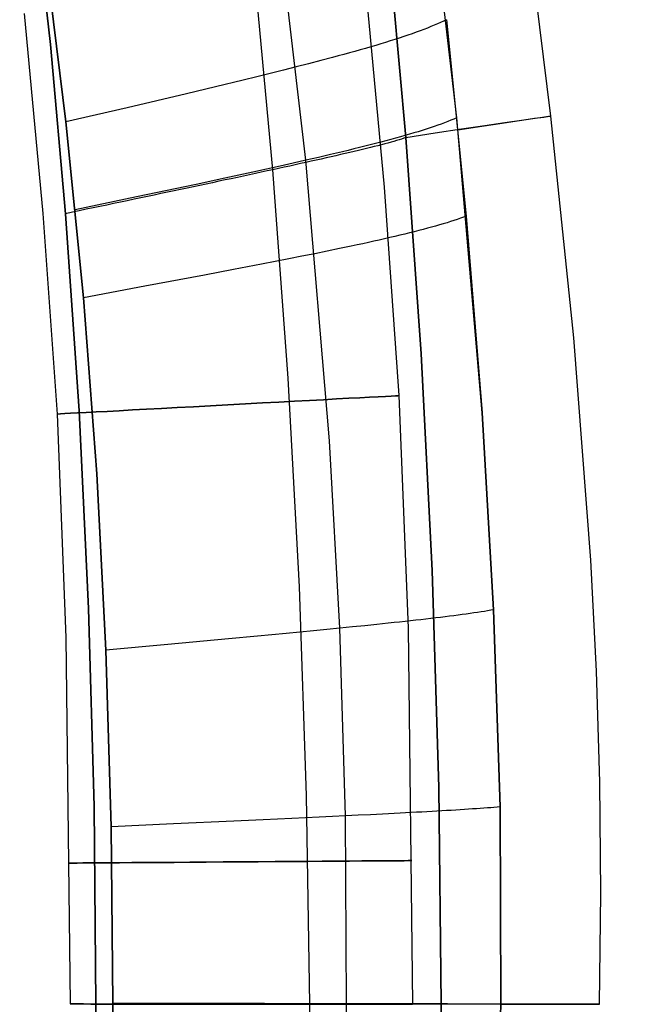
# Model space of a CAD drawing. Extents: x 35614 to 36526, y 4034 to 4838.
# Tile 65 of 79: x 36356 to 36411, y 4390 to 4476. Entities that reach past the tile are written whole.
import ezdxf

# ---------------------------------------------------------------- set-up
doc = ezdxf.new("R2010")
doc.units = 0
doc.layers.add('PREDEFINITO', color=7, linetype='CONTINUOUS')

msp = doc.modelspace()

# ---------------------------------------------------------------- linework, layer by layer
at = {"layer": 'PREDEFINITO'}
for p, q in [((36356.033, 4497.738, -319.731), (36358.727, 4473.89, -319.731)), ((36358.727, 4473.89, -319.731), (36356.033, 4497.738, -319.731)), ((36394.336, 4467.474, -137), (36391.345, 4493.25, -137)), ((36381.117, 4463.751, -115.493), (36378.269, 4488.266, -115.452)), ((36402.574, 4467.625, -208.454), (36400.507, 4484.299, -208.453)), ((36360.084, 4467.109, -103), (36358.186, 4482.474, -103)), ((36358.186, 4482.474, -103), (36360.084, 4467.109, -103)), ((36389.878, 4465.74, -297.202), (36388.403, 4481.988, -297.202)), ((36388.403, 4481.988, -297.202), (36389.878, 4465.74, -297.202)), ((36386.267, 4479.644, -380.007), (36387.982, 4461.398, -380.007)), ((36378.219, 4462.926, -313.38), (36376.753, 4478.574, -313.39)), ((36356.417, 4476.607, -380.007), (36358.068, 4459.082, -380.007)), ((36392.919, 4475.835, -135.018), (36392.648, 4475.713, -134.071)), ((36393.178, 4475.957, -135.994), (36392.919, 4475.835, -135.018)), ((36393.425, 4476.078, -137), (36393.178, 4475.957, -135.994)), ((36393.425, 4476.078, -137), (36395.166, 4458.861, -137)), ((36390.775, 4474.974, -128.95), (36390.423, 4474.849, -128.182)), ((36391.116, 4475.098, -129.742), (36390.775, 4474.974, -128.95)), ((36391.445, 4475.222, -130.557), (36391.116, 4475.098, -129.742)), ((36391.763, 4475.345, -131.396), (36391.445, 4475.222, -130.557)), ((36392.07, 4475.468, -132.261), (36391.763, 4475.345, -131.396)), ((36392.365, 4475.591, -133.152), (36392.07, 4475.468, -132.261)), ((36392.648, 4475.713, -134.071), (36392.365, 4475.591, -133.152)), ((36388.093, 4474.087, -124.002), (36387.669, 4473.958, -123.37)), ((36388.507, 4474.215, -124.651), (36388.093, 4474.087, -124.002)), ((36388.911, 4474.343, -125.318), (36388.507, 4474.215, -124.651)), ((36389.304, 4474.471, -126.004), (36388.911, 4474.343, -125.318)), ((36389.688, 4474.597, -126.71), (36389.304, 4474.471, -126.004)), ((36390.061, 4474.723, -127.435), (36389.688, 4474.597, -126.71)), ((36390.423, 4474.849, -128.182), (36390.061, 4474.723, -127.435)), ((36358.727, 4473.89, -319.731), (36360.039, 4459.072, -319.731)), ((36360.039, 4459.072, -319.731), (36358.727, 4473.89, -319.731)), ((36384.931, 4473.168, -119.896), (36384.443, 4473.034, -119.364)), ((36385.409, 4473.302, -120.441), (36384.931, 4473.168, -119.896)), ((36385.88, 4473.434, -120.998), (36385.409, 4473.302, -120.441)), ((36386.341, 4473.566, -121.569), (36385.88, 4473.434, -120.998)), ((36386.793, 4473.698, -122.154), (36386.341, 4473.566, -121.569)), ((36387.236, 4473.828, -122.754), (36386.793, 4473.698, -122.154)), ((36387.669, 4473.958, -123.37), (36387.236, 4473.828, -122.754)), ((36382.411, 4472.49, -117.348), (36381.349, 4472.213, -116.399)), ((36383.443, 4472.763, -118.335), (36382.411, 4472.49, -117.348)), ((36383.947, 4472.899, -118.844), (36383.443, 4472.763, -118.335)), ((36384.443, 4473.034, -119.364), (36383.947, 4472.899, -118.844)), ((36379.138, 4471.65, -114.596), (36377.992, 4471.364, -113.735)), ((36380.257, 4471.933, -115.483), (36379.138, 4471.65, -114.596)), ((36381.349, 4472.213, -116.399), (36380.257, 4471.933, -115.483)), ((36375.629, 4470.783, -112.078), (36373.179, 4470.191, -110.488)), ((36376.822, 4471.075, -112.897), (36375.629, 4470.783, -112.078)), ((36377.992, 4471.364, -113.735), (36376.822, 4471.075, -112.897)), ((36373.179, 4470.191, -110.488), (36370.656, 4469.589, -108.944)), ((36370.656, 4469.589, -108.944), (36365.439, 4468.359, -105.941)), ((36365.439, 4468.359, -105.941), (36360.084, 4467.109, -103)), ((36361.613, 4451.701, -103), (36360.084, 4467.109, -103)), ((36360.084, 4467.109, -103), (36361.613, 4451.701, -103)), ((36393.554, 4467.148, -134.074), (36393.269, 4467.038, -133.156)), ((36393.827, 4467.257, -135.02), (36393.554, 4467.148, -134.074)), ((36394.087, 4467.366, -135.995), (36393.827, 4467.257, -135.02)), ((36394.336, 4467.474, -137), (36394.087, 4467.366, -135.995)), ((36396.563, 4441.619, -137), (36394.336, 4467.474, -137)), ((36399.821, 4467.208, -166.857), (36398.327, 4466.984, -156.841)), ((36398.563, 4467.064, -257.791), (36400.013, 4467.272, -247.769)), ((36401, 4467.384, -176.924), (36399.821, 4467.208, -166.857)), ((36400.013, 4467.272, -247.769), (36401.146, 4467.432, -237.697)), ((36401.856, 4467.512, -187.029), (36401, 4467.384, -176.924)), ((36401.146, 4467.432, -237.697), (36401.954, 4467.544, -227.588)), ((36402.382, 4467.592, -197.161), (36401.856, 4467.512, -187.029)), ((36401.954, 4467.544, -227.588), (36402.431, 4467.608, -217.454)), ((36402.574, 4467.624, -207.307), (36402.382, 4467.592, -197.161)), ((36402.431, 4467.608, -217.454), (36402.574, 4467.624, -207.307)), ((36404.592, 4448.174, -208.455), (36402.574, 4467.625, -208.454)), ((36390.953, 4466.26, -127.443), (36390.578, 4466.147, -126.718)), ((36391.317, 4466.373, -128.189), (36390.953, 4466.26, -127.443)), ((36391.67, 4466.485, -128.957), (36391.317, 4466.373, -128.189)), ((36392.013, 4466.596, -129.748), (36391.67, 4466.485, -128.957)), ((36392.344, 4466.707, -130.562), (36392.013, 4466.596, -129.748)), ((36392.664, 4466.818, -131.401), (36392.344, 4466.707, -130.562)), ((36392.443, 4466.145, -287.466), (36394.76, 4466.5, -277.648)), ((36392.972, 4466.928, -132.265), (36392.664, 4466.818, -131.401)), ((36393.269, 4467.038, -133.156), (36392.972, 4466.928, -132.265)), ((36396.529, 4466.71, -146.886), (36394.445, 4466.388, -137)), ((36394.76, 4466.5, -277.648), (36396.807, 4466.806, -267.754)), ((36398.327, 4466.984, -156.841), (36396.529, 4466.71, -146.886)), ((36396.807, 4466.806, -267.754), (36398.563, 4467.064, -257.791)), ((36388.117, 4465.456, -122.764), (36387.672, 4465.339, -122.164)), ((36388.552, 4465.573, -123.38), (36388.117, 4465.456, -122.764)), ((36388.977, 4465.689, -124.012), (36388.552, 4465.573, -123.38)), ((36388.829, 4465.41, -300.238), (36388.574, 4465.338, -300.825)), ((36389.069, 4465.48, -299.644), (36388.829, 4465.41, -300.238)), ((36389.392, 4465.804, -124.661), (36388.977, 4465.689, -124.012)), ((36389.295, 4465.548, -299.044), (36389.069, 4465.48, -299.644)), ((36389.505, 4465.614, -298.436), (36389.295, 4465.548, -299.044)), ((36389.798, 4465.919, -125.328), (36389.392, 4465.804, -124.661)), ((36389.7, 4465.678, -297.822), (36389.505, 4465.614, -298.436)), ((36389.878, 4465.74, -297.202), (36389.7, 4465.678, -297.822)), ((36390.193, 4466.033, -126.013), (36389.798, 4465.919, -125.328)), ((36389.878, 4465.74, -297.202), (36392.443, 4466.145, -287.466)), ((36391.226, 4446.774, -297.202), (36389.878, 4465.74, -297.202)), ((36389.878, 4465.74, -297.202), (36391.226, 4446.774, -297.202)), ((36390.578, 4466.147, -126.718), (36390.193, 4466.033, -126.013)), ((36384.312, 4464.498, -118.346), (36383.277, 4464.252, -117.359)), ((36384.818, 4464.621, -118.855), (36384.312, 4464.498, -118.346)), ((36385.315, 4464.742, -119.375), (36384.818, 4464.621, -118.855)), ((36385.34, 4464.523, -306.3), (36384.957, 4464.433, -306.806)), ((36385.804, 4464.863, -119.907), (36385.315, 4464.742, -119.375)), ((36385.713, 4464.612, -305.787), (36385.34, 4464.523, -306.3)), ((36386.077, 4464.699, -305.265), (36385.713, 4464.612, -305.787)), ((36386.284, 4464.983, -120.452), (36385.804, 4464.863, -119.907)), ((36386.43, 4464.785, -304.736), (36386.077, 4464.699, -305.265)), ((36386.756, 4465.102, -121.009), (36386.284, 4464.983, -120.452)), ((36386.772, 4464.869, -304.199), (36386.43, 4464.785, -304.736)), ((36387.219, 4465.221, -121.579), (36386.756, 4465.102, -121.009)), ((36387.102, 4464.951, -303.655), (36386.772, 4464.869, -304.199)), ((36387.421, 4465.032, -303.103), (36387.102, 4464.951, -303.655)), ((36387.672, 4465.339, -122.164), (36387.219, 4465.221, -121.579)), ((36387.729, 4465.111, -302.545), (36387.421, 4465.032, -303.103)), ((36388.023, 4465.188, -301.979), (36387.729, 4465.111, -302.545)), ((36388.305, 4465.264, -301.405), (36388.023, 4465.188, -301.979)), ((36388.574, 4465.338, -300.825), (36388.305, 4465.264, -301.405)), ((36381.117, 4463.751, -115.493), (36379.994, 4463.497, -114.606)), ((36381.573, 4463.663, -310.559), (36381.114, 4463.561, -310.989)), ((36382.211, 4464.003, -116.409), (36381.117, 4463.751, -115.493)), ((36383.17, 4439.16, -115.506), (36381.117, 4463.751, -115.493)), ((36382.024, 4463.764, -310.119), (36381.573, 4463.663, -310.559)), ((36382.468, 4463.863, -309.671), (36382.024, 4463.764, -310.119)), ((36383.277, 4464.252, -117.359), (36382.211, 4464.003, -116.409)), ((36382.904, 4463.961, -309.215), (36382.468, 4463.863, -309.671)), ((36383.332, 4464.058, -308.749), (36382.904, 4463.961, -309.215)), ((36383.751, 4464.154, -308.276), (36383.332, 4464.058, -308.749)), ((36384.162, 4464.249, -307.794), (36383.751, 4464.154, -308.276)), ((36384.564, 4464.342, -307.304), (36384.162, 4464.249, -307.794)), ((36384.957, 4464.433, -306.806), (36384.564, 4464.342, -307.304)), ((36377.673, 4462.979, -112.906), (36376.476, 4462.717, -112.087)), ((36377.715, 4462.816, -313.746), (36377.205, 4462.706, -314.102)), ((36378.846, 4463.239, -113.745), (36377.673, 4462.979, -112.906)), ((36378.219, 4462.926, -313.38), (36377.715, 4462.816, -313.746)), ((36378.718, 4463.034, -313.005), (36378.219, 4462.926, -313.38)), ((36379.569, 4444.661, -313.366), (36378.219, 4462.926, -313.38)), ((36379.21, 4463.142, -312.621), (36378.718, 4463.034, -313.005)), ((36379.994, 4463.497, -114.606), (36378.846, 4463.239, -113.745)), ((36379.696, 4463.248, -312.226), (36379.21, 4463.142, -312.621)), ((36380.175, 4463.354, -311.823), (36379.696, 4463.248, -312.226)), ((36380.648, 4463.458, -311.411), (36380.175, 4463.354, -311.823)), ((36381.114, 4463.561, -310.989), (36380.648, 4463.458, -311.411)), ((36374.02, 4462.184, -110.495), (36371.491, 4461.642, -108.95)), ((36373.489, 4461.908, -316.31), (36372.939, 4461.79, -316.584)), ((36374.034, 4462.024, -316.026), (36373.489, 4461.908, -316.31)), ((36376.476, 4462.717, -112.087), (36374.02, 4462.184, -110.495)), ((36374.575, 4462.14, -315.731), (36374.034, 4462.024, -316.026)), ((36375.111, 4462.255, -315.425), (36374.575, 4462.14, -315.731)), ((36375.642, 4462.369, -315.11), (36375.111, 4462.255, -315.425)), ((36376.169, 4462.482, -314.784), (36375.642, 4462.369, -315.11)), ((36376.689, 4462.594, -314.448), (36376.169, 4462.482, -314.784)), ((36377.205, 4462.706, -314.102), (36376.689, 4462.594, -314.448)), ((36371.491, 4461.642, -108.95), (36366.262, 4460.535, -105.944)), ((36369.557, 4461.072, -317.999), (36368.981, 4460.95, -318.196)), ((36370.13, 4461.193, -317.791), (36369.557, 4461.072, -317.999)), ((36370.699, 4461.314, -317.572), (36370.13, 4461.193, -317.791)), ((36371.265, 4461.434, -317.341), (36370.699, 4461.314, -317.572)), ((36371.827, 4461.554, -317.1), (36371.265, 4461.434, -317.341)), ((36372.385, 4461.672, -316.848), (36371.827, 4461.554, -317.1)), ((36372.939, 4461.79, -316.584), (36372.385, 4461.672, -316.848)), ((36387.982, 4461.398, -380.007), (36389.263, 4443.121, -380.007)), ((36366.262, 4460.535, -105.944), (36360.894, 4459.41, -103)), ((36365.461, 4460.209, -319.134), (36364.866, 4460.084, -319.249)), ((36366.055, 4460.334, -319.007), (36365.461, 4460.209, -319.134)), ((36366.645, 4460.458, -318.868), (36366.055, 4460.334, -319.007)), ((36367.233, 4460.582, -318.718), (36366.645, 4460.458, -318.868)), ((36367.819, 4460.705, -318.555), (36367.233, 4460.582, -318.718)), ((36368.401, 4460.828, -318.382), (36367.819, 4460.705, -318.555)), ((36368.981, 4460.95, -318.196), (36368.401, 4460.828, -318.382)), ((36361.254, 4459.326, -319.685), (36360.647, 4459.199, -319.714)), ((36361.86, 4459.453, -319.643), (36361.254, 4459.326, -319.685)), ((36362.464, 4459.58, -319.589), (36361.86, 4459.453, -319.643)), ((36363.068, 4459.706, -319.522), (36362.464, 4459.58, -319.589)), ((36363.669, 4459.832, -319.443), (36363.068, 4459.706, -319.522)), ((36364.268, 4459.958, -319.352), (36363.669, 4459.832, -319.443)), ((36364.866, 4460.084, -319.249), (36364.268, 4459.958, -319.352)), ((36358.068, 4459.082, -380.007), (36359.302, 4441.505, -380.007)), ((36360.647, 4459.199, -319.714), (36360.039, 4459.072, -319.731)), ((36360.039, 4459.072, -319.731), (36361.231, 4441.774, -319.731)), ((36361.231, 4441.774, -319.731), (36360.039, 4459.072, -319.731)), ((36394.091, 4458.476, -133.158), (36393.792, 4458.379, -132.268)), ((36394.377, 4458.573, -134.075), (36394.091, 4458.476, -133.158)), ((36394.652, 4458.669, -135.021), (36394.377, 4458.573, -134.075)), ((36394.915, 4458.765, -135.995), (36394.652, 4458.669, -135.021)), ((36395.166, 4458.861, -137), (36394.915, 4458.765, -135.995)), ((36395.166, 4458.861, -137), (36396.563, 4441.619, -137)), ((36391.386, 4457.687, -126.724), (36390.999, 4457.587, -126.019)), ((36391.762, 4457.788, -127.448), (36391.386, 4457.687, -126.724)), ((36392.128, 4457.887, -128.194), (36391.762, 4457.788, -127.448)), ((36392.483, 4457.987, -128.962), (36392.128, 4457.887, -128.194)), ((36392.827, 4458.085, -129.752), (36392.483, 4457.987, -128.962)), ((36393.16, 4458.184, -130.566), (36392.827, 4458.085, -129.752)), ((36393.482, 4458.282, -131.404), (36393.16, 4458.184, -130.566)), ((36393.792, 4458.379, -132.268), (36393.482, 4458.282, -131.404)), ((36387.547, 4456.761, -121.016), (36387.074, 4456.655, -120.459)), ((36388.012, 4456.866, -121.586), (36387.547, 4456.761, -121.016)), ((36388.467, 4456.971, -122.171), (36388.012, 4456.866, -121.586)), ((36388.913, 4457.075, -122.771), (36388.467, 4456.971, -122.171)), ((36389.35, 4457.178, -123.386), (36388.913, 4457.075, -122.771)), ((36389.777, 4457.281, -124.018), (36389.35, 4457.178, -123.386)), ((36390.194, 4457.384, -124.667), (36389.777, 4457.281, -124.018)), ((36390.602, 4457.485, -125.334), (36390.194, 4457.384, -124.667)), ((36390.999, 4457.587, -126.019), (36390.602, 4457.485, -125.334)), ((36384.057, 4456.006, -117.366), (36382.988, 4455.785, -116.416)), ((36385.095, 4456.225, -118.353), (36384.057, 4456.006, -117.366)), ((36385.602, 4456.333, -118.863), (36385.095, 4456.225, -118.353)), ((36386.101, 4456.441, -119.383), (36385.602, 4456.333, -118.863)), ((36386.592, 4456.548, -119.915), (36386.101, 4456.441, -119.383)), ((36387.074, 4456.655, -120.459), (36386.592, 4456.548, -119.915)), ((36379.612, 4455.106, -113.752), (36378.436, 4454.875, -112.913)), ((36380.764, 4455.335, -114.613), (36379.612, 4455.106, -113.752)), ((36381.89, 4455.561, -115.5), (36380.764, 4455.335, -114.613)), ((36382.988, 4455.785, -116.416), (36381.89, 4455.561, -115.5)), ((36374.773, 4454.167, -110.5), (36372.237, 4453.685, -108.955)), ((36377.236, 4454.641, -112.093), (36374.773, 4454.167, -110.5)), ((36378.436, 4454.875, -112.913), (36377.236, 4454.641, -112.093)), ((36372.237, 4453.685, -108.955), (36366.994, 4452.702, -105.946)), ((36366.994, 4452.702, -105.946), (36361.613, 4451.701, -103)), ((36362.779, 4436.267, -103), (36361.613, 4451.701, -103)), ((36361.613, 4451.701, -103), (36362.779, 4436.267, -103)), ((36406.078, 4428.706, -208.456), (36404.592, 4448.174, -208.455)), ((36392.19, 4427.782, -297.202), (36391.226, 4446.774, -297.202)), ((36391.226, 4446.774, -297.202), (36392.19, 4427.782, -297.202)), ((36380.55, 4426.371, -313.352), (36379.569, 4444.661, -313.366)), ((36389.263, 4443.121, -380.007), (36390.069, 4422.738, -380.007)), ((36359.302, 4441.505, -380.007), (36360.076, 4421.918, -380.007)), ((36361.231, 4441.774, -319.731), (36362.068, 4424.448, -319.731)), ((36362.068, 4424.448, -319.731), (36361.231, 4441.774, -319.731)), ((36396.563, 4441.619, -137), (36397.568, 4424.346, -137)), ((36397.568, 4424.346, -137), (36396.563, 4441.619, -137)), ((36384.078, 4422.726, -115.507), (36383.17, 4439.16, -115.506)), ((36363.592, 4420.809, -103), (36362.779, 4436.267, -103)), ((36362.779, 4436.267, -103), (36363.592, 4420.809, -103)), ((36406.574, 4418.969, -208.456), (36406.078, 4428.706, -208.456)), ((36392.77, 4408.773, -297.202), (36392.19, 4427.782, -297.202)), ((36392.19, 4427.782, -297.202), (36392.77, 4408.773, -297.202)), ((36381.177, 4408.067, -313.34), (36380.55, 4426.371, -313.352)), ((36362.068, 4424.448, -319.731), (36362.558, 4407.106, -319.731)), ((36362.558, 4407.106, -319.731), (36362.068, 4424.448, -319.731)), ((36394.821, 4423.925, -128.967), (36394.459, 4423.876, -128.2)), ((36395.172, 4423.973, -129.757), (36394.821, 4423.925, -128.967)), ((36395.512, 4424.021, -130.57), (36395.172, 4423.973, -129.757)), ((36395.84, 4424.068, -131.408), (36395.512, 4424.021, -130.57)), ((36396.158, 4424.115, -132.271), (36395.84, 4424.068, -131.408)), ((36396.464, 4424.162, -133.161), (36396.158, 4424.115, -132.271)), ((36396.758, 4424.209, -134.077), (36396.464, 4424.162, -133.161)), ((36397.04, 4424.255, -135.022), (36396.758, 4424.209, -134.077)), ((36397.31, 4424.301, -135.996), (36397.04, 4424.255, -135.022)), ((36397.568, 4424.346, -137), (36397.31, 4424.301, -135.996)), ((36397.568, 4424.346, -137), (36398.13, 4407.056, -137)), ((36398.13, 4407.056, -137), (36397.568, 4424.346, -137)), ((36387.835, 4423.11, -118.87), (36387.321, 4423.056, -118.361)), ((36388.34, 4423.163, -119.39), (36387.835, 4423.11, -118.87)), ((36388.837, 4423.217, -119.922), (36388.34, 4423.163, -119.39)), ((36389.326, 4423.269, -120.466), (36388.837, 4423.217, -119.922)), ((36389.806, 4423.322, -121.023), (36389.326, 4423.269, -120.466)), ((36390.276, 4423.374, -121.594), (36389.806, 4423.322, -121.023)), ((36390.738, 4423.426, -122.179), (36390.276, 4423.374, -121.594)), ((36391.191, 4423.477, -122.778), (36390.738, 4423.426, -122.179)), ((36391.634, 4423.528, -123.394), (36391.191, 4423.477, -122.778)), ((36392.068, 4423.579, -124.025), (36391.634, 4423.528, -123.394)), ((36392.492, 4423.629, -124.674), (36392.068, 4423.579, -124.025)), ((36392.906, 4423.679, -125.34), (36392.492, 4423.629, -124.674)), ((36393.309, 4423.729, -126.025), (36392.906, 4423.679, -125.34)), ((36393.703, 4423.779, -126.73), (36393.309, 4423.729, -126.025)), ((36394.086, 4423.828, -127.454), (36393.703, 4423.779, -126.73)), ((36394.459, 4423.876, -128.2), (36394.086, 4423.828, -127.454)), ((36379.372, 4422.269, -112.099), (36376.884, 4422.033, -110.506)), ((36380.585, 4422.385, -112.919), (36379.372, 4422.269, -112.099)), ((36381.774, 4422.5, -113.758), (36380.585, 4422.385, -112.919)), ((36382.939, 4422.614, -114.62), (36381.774, 4422.5, -113.758)), ((36384.078, 4422.726, -115.507), (36382.939, 4422.614, -114.62)), ((36385.188, 4422.838, -116.424), (36384.078, 4422.726, -115.507)), ((36384.591, 4406.27, -115.51), (36384.078, 4422.726, -115.507)), ((36386.27, 4422.948, -117.374), (36385.188, 4422.838, -116.424)), ((36387.321, 4423.056, -118.361), (36386.27, 4422.948, -117.374)), ((36390.069, 4422.738, -380.007), (36390.46, 4389.757, -380.007)), ((36360.076, 4421.918, -380.007), (36360.455, 4389.786, -380.007)), ((36374.322, 4421.793, -108.959), (36369.026, 4421.305, -105.949)), ((36376.884, 4422.033, -110.506), (36374.322, 4421.793, -108.959)), ((36369.026, 4421.305, -105.949), (36363.592, 4420.809, -103)), ((36364.057, 4405.331, -103), (36363.592, 4420.809, -103)), ((36363.592, 4420.809, -103), (36364.057, 4405.331, -103)), ((36406.88, 4409.231, -208.457), (36406.574, 4418.969, -208.456)), ((36392.966, 4389.757, -297.202), (36392.77, 4408.773, -297.202)), ((36392.77, 4408.773, -297.202), (36392.966, 4389.757, -297.202)), ((36406.977, 4399.493, -208.456), (36406.88, 4409.231, -208.457)), ((36381.461, 4389.757, -313.333), (36381.177, 4408.067, -313.34)), ((36362.558, 4407.106, -319.731), (36362.708, 4389.757, -319.731)), ((36362.708, 4389.757, -319.731), (36362.558, 4407.106, -319.731)), ((36392.17, 4406.664, -123.396), (36391.725, 4406.639, -122.781)), ((36392.605, 4406.689, -124.028), (36392.17, 4406.664, -123.396)), ((36393.03, 4406.714, -124.677), (36392.605, 4406.689, -124.028)), ((36393.445, 4406.738, -125.343), (36393.03, 4406.714, -124.677)), ((36393.851, 4406.762, -126.028), (36393.445, 4406.738, -125.343)), ((36394.246, 4406.786, -126.732), (36393.851, 4406.762, -126.028)), ((36394.631, 4406.81, -127.456), (36394.246, 4406.786, -126.732)), ((36395.005, 4406.833, -128.202), (36394.631, 4406.81, -127.456)), ((36395.368, 4406.857, -128.969), (36395.005, 4406.833, -128.202)), ((36395.721, 4406.88, -129.759), (36395.368, 4406.857, -128.969)), ((36396.062, 4406.903, -130.572), (36395.721, 4406.88, -129.759)), ((36396.392, 4406.925, -131.41), (36396.062, 4406.903, -130.572)), ((36396.711, 4406.948, -132.273), (36396.392, 4406.925, -131.41)), ((36397.019, 4406.97, -133.162), (36396.711, 4406.948, -132.273)), ((36397.314, 4406.992, -134.078), (36397.019, 4406.97, -133.162)), ((36397.598, 4407.013, -135.023), (36397.314, 4406.992, -134.078)), ((36397.87, 4407.035, -135.996), (36397.598, 4407.013, -135.023)), ((36398.13, 4407.056, -137), (36397.87, 4407.035, -135.996)), ((36398.13, 4407.056, -137), (36398.195, 4389.757, -137)), ((36398.195, 4389.757, -137), (36398.13, 4407.056, -137)), ((36374.811, 4405.812, -108.96), (36369.504, 4405.573, -105.95)), ((36377.38, 4405.929, -110.508), (36374.811, 4405.812, -108.96)), ((36379.874, 4406.045, -112.101), (36377.38, 4405.929, -110.508)), ((36381.09, 4406.102, -112.921), (36379.874, 4406.045, -112.101)), ((36382.282, 4406.159, -113.761), (36381.09, 4406.102, -112.921)), ((36383.45, 4406.215, -114.623), (36382.282, 4406.159, -113.761)), ((36384.591, 4406.27, -115.51), (36383.45, 4406.215, -114.623)), ((36385.705, 4406.325, -116.427), (36384.591, 4406.27, -115.51)), ((36384.688, 4389.804, -115.521), (36384.591, 4406.27, -115.51)), ((36386.789, 4406.379, -117.377), (36385.705, 4406.325, -116.427)), ((36387.843, 4406.433, -118.364), (36386.789, 4406.379, -117.377)), ((36388.358, 4406.459, -118.873), (36387.843, 4406.433, -118.364)), ((36388.865, 4406.486, -119.394), (36388.358, 4406.459, -118.873)), ((36389.364, 4406.512, -119.925), (36388.865, 4406.486, -119.394)), ((36389.854, 4406.538, -120.469), (36389.364, 4406.512, -119.925)), ((36390.335, 4406.563, -121.026), (36389.854, 4406.538, -120.469)), ((36390.808, 4406.589, -121.597), (36390.335, 4406.563, -121.026)), ((36391.271, 4406.614, -122.182), (36390.808, 4406.589, -121.597)), ((36391.725, 4406.639, -122.781), (36391.271, 4406.614, -122.182)), ((36369.504, 4405.573, -105.95), (36364.057, 4405.331, -103)), ((36364.182, 4389.852, -103), (36364.057, 4405.331, -103)), ((36364.057, 4405.331, -103), (36364.182, 4389.852, -103)), ((36406.847, 4389.757, -208.456), (36406.977, 4399.493, -208.456)), ((36362.708, 4389.757, -319.731), (36362.342, 4364.825, -319.731)), ((36362.342, 4364.825, -319.731), (36362.708, 4389.757, -319.731)), ((36363.973, 4374.371, -103), (36364.182, 4389.852, -103)), ((36364.182, 4389.852, -103), (36363.973, 4374.371, -103)), ((36369.622, 4389.837, -105.953), (36364.182, 4389.852, -103)), ((36374.922, 4389.824, -108.967), (36369.622, 4389.837, -105.953)), ((36377.487, 4389.818, -110.516), (36374.922, 4389.824, -108.967)), ((36379.978, 4389.813, -112.111), (36377.487, 4389.818, -110.516)), ((36381.191, 4389.81, -112.932), (36379.978, 4389.813, -112.111)), ((36380.948, 4363.451, -313.35), (36381.461, 4389.757, -313.333)), ((36382.382, 4389.808, -113.772), (36381.191, 4389.81, -112.932)), ((36383.548, 4389.806, -114.634), (36382.382, 4389.808, -113.772)), ((36384.688, 4389.804, -115.521), (36383.548, 4389.806, -114.634)), ((36384.403, 4373.36, -115.535), (36384.688, 4389.804, -115.521)), ((36385.8, 4389.802, -116.439), (36384.688, 4389.804, -115.521)), ((36386.883, 4389.8, -117.389), (36385.8, 4389.802, -116.439)), ((36387.935, 4389.798, -118.376), (36386.883, 4389.8, -117.389)), ((36388.449, 4389.797, -118.885), (36387.935, 4389.798, -118.376)), ((36388.955, 4389.796, -119.406), (36388.449, 4389.797, -118.885)), ((36389.453, 4389.795, -119.937), (36388.955, 4389.796, -119.406)), ((36389.942, 4389.794, -120.481), (36389.453, 4389.795, -119.937)), ((36390.422, 4389.793, -121.038), (36389.942, 4389.794, -120.481)), ((36390.894, 4389.792, -121.609), (36390.422, 4389.793, -121.038)), ((36391.356, 4389.791, -122.193), (36390.894, 4389.792, -121.609)), ((36391.809, 4389.79, -122.793), (36391.356, 4389.791, -122.193)), ((36392.253, 4389.789, -123.408), (36391.809, 4389.79, -122.793)), ((36392.687, 4389.788, -124.039), (36392.253, 4389.789, -123.408)), ((36392.576, 4362.445, -297.202), (36392.966, 4389.757, -297.202)), ((36392.966, 4389.757, -297.202), (36392.576, 4362.445, -297.202)), ((36393.111, 4389.786, -124.687), (36392.687, 4389.788, -124.039)), ((36393.526, 4389.785, -125.353), (36393.111, 4389.786, -124.687)), ((36393.93, 4389.784, -126.037), (36393.526, 4389.785, -125.353)), ((36394.324, 4389.782, -126.741), (36393.93, 4389.784, -126.037)), ((36394.708, 4389.781, -127.465), (36394.324, 4389.782, -126.741)), ((36395.081, 4389.779, -128.21), (36394.708, 4389.781, -127.465)), ((36395.444, 4389.778, -128.977), (36395.081, 4389.779, -128.21)), ((36395.795, 4389.776, -129.766), (36395.444, 4389.778, -128.977)), ((36396.135, 4389.774, -130.578), (36395.795, 4389.776, -129.766)), ((36396.465, 4389.772, -131.415), (36396.135, 4389.774, -130.578)), ((36396.782, 4389.77, -132.277), (36396.465, 4389.772, -131.415)), ((36397.089, 4389.768, -133.166), (36396.782, 4389.77, -132.277)), ((36397.383, 4389.765, -134.081), (36397.089, 4389.768, -133.166)), ((36397.666, 4389.763, -135.025), (36397.383, 4389.765, -134.081)), ((36397.936, 4389.76, -135.997), (36397.666, 4389.763, -135.025)), ((36398.195, 4389.757, -137), (36397.828, 4372.46, -137)), ((36397.828, 4372.46, -137), (36398.195, 4389.757, -137)), ((36398.195, 4389.757, -137), (36397.936, 4389.76, -135.997))]:
    msp.add_line(p, q, dxfattribs=at)
at = {"layer": 'PREDEFINITO', "extrusion": (-0.053857, 0.998549, -3.22634e-07)}
msp.add_circle((-36560.74, -380.01, 2476.856), 15.002, dxfattribs=at)
at = {"layer": 'PREDEFINITO', "extrusion": (-0.00725, 0.999974, -3.13082e-07)}
msp.add_circle((-36406.356, -380.01, 4138.409), 15.002, dxfattribs=at)
at = {"layer": 'PREDEFINITO', "extrusion": (0.000965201, 1, -2.00417e-07)}
msp.add_circle((-36371.204, -380.01, 4424.879), 15.002, dxfattribs=at)
at = {"layer": 'PREDEFINITO', "extrusion": (0, 1, 0)}
for centre, radius, start, end in [((-36362.141, -287.386, 4389.757), 32.35, 197.66283, 268.99645), ((-36112.385, -207.857, 4389.757), 294.463, 166.07614, 197.66283), ((-36112.385, -207.857, 4389.757), 294.463, 166.07614, 197.66283)]:
    msp.add_arc(centre, radius, start, end, dxfattribs=at)
at = {"layer": 'PREDEFINITO', "extrusion": (-8.95109e-14, 1, 1.20218e-13)}
msp.add_arc((-36362.141, -287.386, 4389.757), 32.35, 197.66283, 268.99645, dxfattribs=at)

doc.saveas('drawing.dxf')
